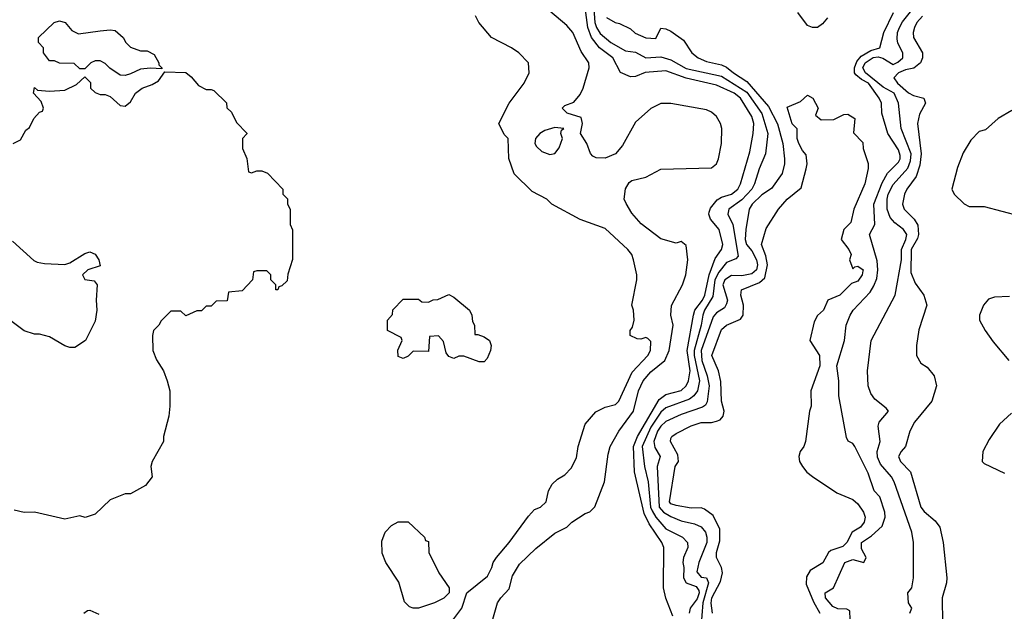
# Model space of a CAD drawing. Header units: inches. Extents: x 1793402 to 1900366, y 320852 to 470679.
# Tile 79 of 256: x 1865332 to 1869229, y 351557 to 353901. Entities that reach past the tile are written whole.
import ezdxf

# ---------------------------------------------------------------- set-up
doc = ezdxf.new("R2010")
doc.units = ezdxf.units.IN
doc.header["$MEASUREMENT"] = 0
doc.layers.add('B8365', color=7, linetype='Continuous')

msp = doc.modelspace()

# ---------------------------------------------------------------- linework, layer by layer
at = {"layer": 'B8365', "color": 4}
for points, elevation in [([(1868854.8, 351550), (1868862.8, 351570), (1868850.8, 351590), (1868847.3, 351630), (1868862.8, 351650), (1868870.6, 351689.4), (1868870.6, 351830), (1868863, 351870), (1868794, 352070), (1868782.4, 352090), (1868739.7, 352139.7), (1868727.3, 352167.3), (1868726.7, 352190), (1868738.3, 352230), (1868730.3, 352290), (1868733.7, 352306.3), (1868771, 352350), (1868762, 352362), (1868716.8, 352396.8), (1868700.5, 352420.5), (1868690.7, 352450), (1868688, 352510), (1868703, 352630), (1868798, 352810), (1868822.4, 352950), (1868822, 352990), (1868840.2, 353030), (1868843.1, 353050), (1868830.2, 353070.2), (1868795.5, 353095.5), (1868777.1, 353117.1), (1868766, 353150), (1868765.5, 353190), (1868770.3, 353210), (1868790, 353247.6), (1868847.8, 353312.2), (1868858, 353342), (1868860.2, 353370), (1868821.7, 353470), (1868810.4, 353570), (1868793.1, 353610), (1868750, 353634), (1868680.2, 353690), (1868669.4, 353710), (1868678.9, 353730), (1868710, 353751.2), (1868730, 353753.7), (1868748.7, 353748.7), (1868790, 353723.9), (1868807.9, 353732.1), (1868828.2, 353750), (1868828.2, 353770), (1868807.8, 353807.8), (1868804.8, 353824.8), (1868806, 353850), (1868814.3, 353870), (1868827, 353893), (1868950.2, 354050)], 172), ([(1867917.2, 351537.2), (1867889.5, 351609.5), (1867880.9, 351650), (1867881.6, 351810), (1867874, 351830), (1867823.1, 351903.1), (1867804.4, 351944.4), (1867765.1, 352110), (1867761.4, 352210), (1867777.3, 352250), (1867863.5, 352396.5), (1867890, 352415.6), (1867950, 352432.2), (1867969.8, 352450.2), (1867979.8, 352470), (1867985.7, 352510), (1867974, 352590), (1867999, 352730), (1868005, 352750), (1868035.2, 352790), (1868044.2, 352810), (1868060.6, 352890), (1868085.2, 352954.8), (1868109.6, 352990), (1868115.6, 353010), (1868101.1, 353070), (1868066.2, 353110), (1868059.4, 353130), (1868061.3, 353138.7), (1868065.9, 353154.1), (1868092.7, 353187.3), (1868110, 353197.8), (1868150, 353210.3), (1868174, 353230), (1868185.4, 353250), (1868222.5, 353377.5), (1868235.8, 353450), (1868238.5, 353490), (1868230, 353518), (1868185.4, 353590), (1868160.5, 353610), (1868090, 353641.6), (1867969.9, 353669.9), (1867890, 353698), (1867808, 353692), (1867770, 353675.3), (1867750, 353674), (1867710, 353692), (1867679.8, 353750), (1867627.4, 353790), (1867595.3, 353830), (1867581, 353870), (1867569.8, 353949.8)], 176), ([(1867603.1, 353963.1), (1867609, 353890), (1867615.1, 353870), (1867630, 353846), (1867672.3, 353810), (1867730, 353777), (1867770, 353772), (1867810, 353749.7), (1867870, 353753.6), (1867910, 353741.3), (1867970, 353707.7), (1868110, 353677.2), (1868210, 353613.8), (1868269.8, 353529.9), (1868293.5, 353450), (1868284.7, 353370), (1868259.7, 353310), (1868241.1, 353250), (1868229.7, 353230), (1868190, 353187.4), (1868139.5, 353150), (1868135.6, 353130), (1868154.3, 353090), (1868175.8, 352964.2), (1868166.6, 352953.4), (1868130, 352939), (1868099, 352901), (1868083.9, 352870), (1868076, 352804), (1868042.2, 352750), (1868035.5, 352730), (1868029.8, 352690), (1868001.2, 352590), (1868001.2, 352570), (1868022.2, 352470), (1868014.8, 352430), (1868000.5, 352410), (1867982.7, 352397.3), (1867890, 352363.1), (1867870, 352346.3), (1867830, 352286), (1867795.8, 352210), (1867804.5, 352130), (1867819.3, 352070), (1867829.1, 351970), (1867834.9, 351954.9), (1867849.9, 351929.9), (1867890, 351884), (1867956, 351850), (1867975.1, 351830), (1867977, 351810), (1867959.6, 351770), (1867956.9, 351750), (1867961.1, 351730), (1867959.1, 351690), (1867969.5, 351670), (1868010, 351655.5), (1868019.7, 351639.7), (1868021.5, 351630), (1868013.3, 351606.7), (1867985.7, 351570), (1867982.3, 351550)], 172), ([(1867030, 351501), (1867082, 351570), (1867102, 351630), (1867183.3, 351696.7), (1867200.9, 351730), (1867206, 351750), (1867219.3, 351770), (1867269.3, 351830), (1867345.6, 351934.4), (1867370, 351960.7), (1867393.2, 351970), (1867416.2, 351990), (1867425.4, 352034.6), (1867439.3, 352060.7), (1867460.2, 352079.8), (1867490, 352098), (1867515.5, 352124.5), (1867535.5, 352164.5), (1867542.7, 352210), (1867570, 352298), (1867612.9, 352347.1), (1867650, 352366), (1867690, 352376), (1867704, 352390), (1867756.1, 352503.9), (1867818, 352570), (1867829.2, 352590), (1867830, 352626), (1867818, 352638), (1867810, 352642), (1867790, 352635.3), (1867776.4, 352636.4), (1867748, 352650), (1867748, 352670), (1867757.2, 352682.8), (1867764, 352710), (1867762, 352750), (1867755.3, 352770), (1867775.3, 352870), (1867775.3, 352890), (1867762, 352950), (1867755.3, 352970), (1867739, 352990), (1867650, 353073.2), (1867550, 353108.7), (1867438, 353170), (1867418, 353190), (1867360.2, 353220.2), (1867288.7, 353290), (1867268.7, 353351.3), (1867266, 353430), (1867250, 353446), (1867229, 353490), (1867269, 353570), (1867328.7, 353650), (1867348, 353690), (1867346, 353730), (1867308, 353770), (1867278, 353790), (1867199, 353830), (1867149, 353890), (1867136.5, 353916.5)], 188), ([(1867189.5, 351470.5), (1867223.7, 351590), (1867236, 351610), (1867270, 351646), (1867282, 351698), (1867310, 351744), (1867374.9, 351805.1), (1867450, 351866.8), (1867498, 351890), (1867518, 351910), (1867570, 351944.7), (1867588.9, 351951.1), (1867608.9, 351971.1), (1867647, 352070), (1867661, 352179), (1867669.6, 352210.4), (1867703.6, 352270), (1867761, 352350), (1867780.9, 352430), (1867799.8, 352470), (1867830, 352505.7), (1867886, 352550), (1867902.6, 352590), (1867918.2, 352690), (1867909.8, 352730), (1867911.6, 352768.4), (1867955.4, 352850), (1867969.4, 352889.4), (1867976.2, 352950), (1867970, 353006), (1867950, 353022), (1867930, 353015.3), (1867870, 353033.2), (1867791.9, 353091.9), (1867754.8, 353134.8), (1867732.1, 353172.1), (1867725.2, 353190), (1867729.6, 353230.4), (1867744.7, 353255.3), (1867755.6, 353264.4), (1867810, 353277), (1867870, 353308.8), (1868070, 353313.4), (1868089.6, 353330.4), (1868097.6, 353350), (1868109.6, 353410), (1868111.6, 353470), (1868106.6, 353490), (1868090, 353517.2), (1868070, 353535.1), (1868050, 353543.7), (1867910, 353569.5), (1867870, 353569.5), (1867830, 353549.4), (1867770, 353495.1), (1867717.4, 353402.6), (1867690.3, 353369.7), (1867650, 353352), (1867613.8, 353353.8), (1867600.8, 353360.8), (1867591.3, 353371.3), (1867577.4, 353410), (1867551.2, 353450), (1867559.7, 353490), (1867554, 353514), (1867499.3, 353530), (1867479, 353550), (1867490, 353561), (1867525.6, 353574.4), (1867550, 353604.7), (1867562.7, 353630), (1867586.6, 353710), (1867584.5, 353730), (1867554.6, 353774.6), (1867521.1, 353850), (1867497.4, 353877.4), (1867430, 353934.5)], 184), ([(1867655.1, 353910), (1867689.2, 353890), (1867706.5, 353886.5), (1867750, 353865.2), (1867768.2, 353848.2), (1867810.4, 353829.6), (1867850, 353827), (1867870, 353868), (1867890, 353865.2), (1867910, 353855.1), (1867959.5, 353819.5), (1867992, 353770), (1868017, 353750), (1868050, 353734.7), (1868110, 353722.4), (1868130, 353713.1), (1868156.9, 353690), (1868210, 353655.4), (1868296.6, 353556.6), (1868331.2, 353488.8), (1868352.4, 353410), (1868359.5, 353350), (1868359.5, 353330), (1868350, 353292), (1868308.1, 353231.9), (1868270, 353206.7), (1868231.5, 353170), (1868219.7, 353150), (1868206, 353070), (1868203.9, 353030), (1868208.4, 353010), (1868230, 352984.7), (1868248.8, 352950), (1868252.4, 352930), (1868248.4, 352910), (1868230, 352893.8), (1868190, 352886), (1868150, 352887.2), (1868123.5, 352870), (1868114.7, 352850), (1868134, 352790), (1868130, 352774.8), (1868121.3, 352758.7), (1868090, 352739.5), (1868076.6, 352723.4), (1868029.9, 352590), (1868032.3, 352550), (1868053.6, 352490), (1868060.8, 352450), (1868052.6, 352387.4), (1868046.6, 352373.4), (1868034.5, 352365.5), (1867950, 352336.5), (1867890, 352308.8), (1867870, 352290.3), (1867856.8, 352270), (1867842.7, 352230), (1867846.1, 352206.1), (1867866.6, 352170), (1867855.1, 352130), (1867862.9, 351970), (1867879.7, 351950), (1867910, 351932.1), (1867950, 351915.8), (1868003.7, 351903.7), (1868030, 351891.3), (1868046.3, 351870), (1868052.3, 351850), (1868052.1, 351830), (1868020.5, 351750), (1868012.7, 351712.7), (1868030, 351692.7), (1868050, 351689.4), (1868058.5, 351670), (1868035.6, 351590), (1868028.7, 351490)], 168), ([(1868530, 353907.7), (1868510, 353884.9), (1868490, 353870.5), (1868470, 353870.5), (1868450, 353877.3), (1868412.7, 353930)], 168), ([(1868620.5, 351490), (1868618.5, 351558.5), (1868605.5, 351565.5), (1868570, 351566.5), (1868550, 351576.4), (1868521.3, 351610), (1868520.7, 351630), (1868553.4, 351650), (1868598, 351750), (1868630, 351762), (1868674, 351750), (1868682, 351770), (1868664.5, 351804.5), (1868663.8, 351830), (1868703.4, 351856.6), (1868745.8, 351894.2), (1868758, 351930), (1868757.1, 351950), (1868736.3, 352010), (1868714.8, 352034.8), (1868690, 352104.7), (1868638, 352210), (1868630, 352222), (1868611.6, 352231.6), (1868605.4, 352245.4), (1868574.8, 352410), (1868574.8, 352470), (1868566.8, 352530), (1868597.3, 352630), (1868602.8, 352690), (1868618.8, 352730), (1868631, 352750), (1868698.2, 352821.8), (1868713.6, 352846.4), (1868724.2, 352875.8), (1868729.1, 352910), (1868725.7, 352945.7), (1868696.3, 353050), (1868716.4, 353090), (1868712.7, 353170), (1868745.5, 353254.5), (1868767.5, 353292.5), (1868810, 353337), (1868816.9, 353350), (1868817.3, 353362.7), (1868810, 353385.5), (1868768.7, 353450), (1868744.6, 353530), (1868743.1, 353570), (1868734.4, 353590), (1868691.3, 353650), (1868663.9, 353663.9), (1868641.9, 353681.9), (1868636.9, 353690), (1868636.5, 353710), (1868645.1, 353734.9), (1868663, 353757), (1868701.7, 353778.3), (1868737.1, 353790), (1868752.9, 353850), (1868790.2, 353929.8)], 168), ([(1868905.3, 353914.7), (1868883.7, 353890), (1868873.7, 353870), (1868868.7, 353850), (1868870.4, 353830), (1868905.7, 353770), (1868906, 353750), (1868898, 353730), (1868870.7, 353709.3), (1868837.7, 353702.3), (1868810.4, 353690), (1868792.7, 353670), (1868806.4, 353650), (1868850, 353611.4), (1868870, 353601.1), (1868910.7, 353590), (1868917.3, 353570), (1868893.8, 353526.2), (1868886, 353490), (1868899.7, 353370), (1868895.2, 353324.8), (1868880.4, 353279.6), (1868843.1, 353230), (1868833.7, 353210), (1868826.4, 353170), (1868832.7, 353150), (1868873, 353110), (1868886.5, 353086.5), (1868889.2, 353050), (1868885.6, 353034.4), (1868861.1, 352990), (1868859.8, 352899.8), (1868877.1, 352857.1), (1868910.4, 352810), (1868922.8, 352770), (1868891.6, 352671.6), (1868882, 352610), (1868882, 352570), (1868899.6, 352539.6), (1868923.6, 352523.6), (1868951.3, 352490), (1868961, 352450), (1868942.8, 352390), (1868873.8, 352306.2), (1868855.5, 352270), (1868838.8, 352210), (1868821, 352190), (1868810.8, 352170), (1868818.8, 352150), (1868858, 352110), (1868899.3, 351970), (1868911.9, 351951.9), (1868955.6, 351915.6), (1868974, 351890), (1868987.3, 351830), (1869002, 351690), (1869000.5, 351670), (1868984, 351610), (1868984.7, 351510)], 176), ([(1865306, 353410), (1865334.6, 353425.4), (1865356.4, 353463.6), (1865370, 353474), (1865388, 353510), (1865410, 353534), (1865422, 353538), (1865426, 353550), (1865416.4, 353576.4), (1865386, 353610), (1865390, 353632), (1865402, 353622), (1865450, 353618), (1865510, 353622), (1865556.4, 353643.6), (1865590, 353674), (1865611.6, 353651.6), (1865612, 353630), (1865630, 353612), (1865650, 353604.7), (1865670, 353604.7), (1865690, 353596), (1865730, 353561), (1865750, 353558), (1865770, 353576), (1865789.7, 353610.4), (1865817.2, 353630), (1865855.9, 353644.1), (1865881.2, 353658.8), (1865906, 353694), (1865988.9, 353691.1), (1866010, 353674), (1866039.6, 353639.6), (1866070, 353624.7), (1866090, 353624.7), (1866099.8, 353619.8), (1866150, 353572), (1866152, 353552), (1866170, 353534), (1866190, 353494), (1866231.6, 353451.6), (1866231.6, 353448.4), (1866214, 353430), (1866214, 353390), (1866231.6, 353351.6), (1866238, 353298), (1866250, 353294), (1866270, 353302), (1866290, 353302), (1866312.7, 353292.7), (1866374, 353230), (1866374, 353210), (1866391.6, 353191.6), (1866392, 353170), (1866402, 353150), (1866402, 353090), (1866411.6, 353068.4), (1866411.3, 352951.3), (1866392.7, 352892.7), (1866390, 352866), (1866370, 352846), (1866358, 352842), (1866354, 352830), (1866346, 352830), (1866346, 352850), (1866326, 352870), (1866326, 352890), (1866310, 352906), (1866270, 352906), (1866258, 352902), (1866254, 352870), (1866212.7, 352827.3), (1866158, 352822), (1866152.7, 352787.3), (1866110, 352786), (1866090, 352766), (1866070, 352766), (1866052, 352748), (1866032.7, 352747.3), (1865990, 352728), (1865970, 352746), (1865930, 352746), (1865891.6, 352708.4), (1865882, 352690), (1865862, 352670), (1865858, 352650), (1865858.8, 352590), (1865873.7, 352553.7), (1865901, 352510), (1865916, 352470), (1865926, 352430), (1865926, 352370), (1865922.8, 352330), (1865901, 352250), (1865901, 352230), (1865856, 352150), (1865851.3, 352130), (1865856, 352090), (1865830, 352055.3), (1865770, 352022), (1865750, 352022), (1865690, 351998), (1865630, 351942), (1865590.9, 351929.1), (1865570, 351935.3), (1865510, 351922), (1865390, 351949.2), (1865349, 351949), (1865310, 351958)], 188), ([(1868074.7, 351550), (1868068.9, 351588.9), (1868071.3, 351610), (1868105.5, 351674.5), (1868114.3, 351710), (1868109.7, 351730), (1868089.6, 351770), (1868089.7, 351790), (1868103.8, 351836.2), (1868103, 351883), (1868076.6, 351936.6), (1868042, 351962), (1868030, 351966.6), (1867990, 351965.6), (1867930, 351975.6), (1867910, 351982.9), (1867904.2, 351990), (1867926, 352130), (1867939.3, 352150), (1867937.2, 352177.2), (1867907.6, 352230), (1867910, 352242), (1867913.2, 352250), (1867930, 352262), (1867990, 352292.4), (1868030, 352305.5), (1868070, 352305.5), (1868089.7, 352310.3), (1868104.4, 352315.6), (1868117, 352330), (1868120.5, 352350), (1868109.7, 352390), (1868107, 352467), (1868098, 352510), (1868072.3, 352570), (1868110, 352673.4), (1868130, 352690.4), (1868185.2, 352714.8), (1868195.3, 352730), (1868197.2, 352770), (1868186.6, 352810), (1868189.4, 352830), (1868260.5, 352859.5), (1868282, 352878), (1868292, 352930), (1868285.6, 352965.6), (1868268.2, 353010), (1868286.7, 353073.3), (1868336, 353150), (1868369.4, 353190), (1868425.6, 353234.4), (1868445.2, 353310), (1868449.2, 353330), (1868445.2, 353365.2), (1868430, 353382), (1868416, 353410), (1868409.5, 353430.5), (1868409.1, 353469.1), (1868390, 353488.7), (1868370, 353554), (1868423.1, 353576.9), (1868450, 353602), (1868472, 353590), (1868492, 353550), (1868482, 353522), (1868504.7, 353504.7), (1868554.6, 353505.4), (1868594.6, 353525.4), (1868610, 353526), (1868638, 353510), (1868632.7, 353452.7), (1868670, 353414), (1868671.3, 353390), (1868691, 353331), (1868690.8, 353310.8), (1868677.3, 353250), (1868634, 353150), (1868622, 353098), (1868594.8, 353070), (1868584, 353030), (1868614, 352990), (1868622.8, 352970), (1868616, 352950), (1868630, 352914), (1868638, 352922), (1868650, 352924.7), (1868670.4, 352910.4), (1868670, 352906), (1868667.3, 352890), (1868650, 352864.5), (1868624.5, 352855.5), (1868578.8, 352810), (1868530.6, 352789.4), (1868514, 352750), (1868490.5, 352729.5), (1868476.3, 352703.7), (1868459.1, 352630), (1868498.4, 352570), (1868498.7, 352530), (1868463.8, 352430), (1868464.9, 352370), (1868458, 352350), (1868442.8, 352230), (1868436, 352210), (1868420.7, 352190), (1868416.3, 352170), (1868419.1, 352150), (1868430, 352131), (1868448.2, 352108.2), (1868470.4, 352090.4), (1868566.9, 352026.9), (1868630, 352000.4), (1868650, 351983), (1868672.2, 351950), (1868678.4, 351930), (1868675.3, 351910), (1868660.5, 351890), (1868627.7, 351870), (1868606, 351830), (1868590, 351814), (1868542.5, 351797.5), (1868533.4, 351790), (1868511.5, 351748.4), (1868461.5, 351718.5), (1868446, 351694), (1868445.1, 351665.1), (1868474.7, 351594.7), (1868499.3, 351550)], 164), ([(1869258.8, 353541.2), (1869204.7, 353510), (1869155.3, 353464.7), (1869130, 353458), (1869096.9, 353423.1), (1869067.1, 353372.9), (1869044.5, 353315.5), (1869022, 353230), (1869031.3, 353210), (1869070, 353171), (1869090, 353160.7), (1869150, 353160.4), (1869290, 353124)], 184), ([(1865303.4, 353023.4), (1865387.2, 352947.2), (1865400.7, 352940.7), (1865430, 352934.9), (1865510, 352930.6), (1865530, 352937.3), (1865590, 352974.8), (1865610, 352981), (1865630, 352972), (1865644.7, 352950), (1865650, 352926), (1865602, 352910), (1865581, 352890), (1865590, 352872), (1865626.4, 352866.4), (1865638.8, 352850), (1865634, 352790), (1865637.3, 352750), (1865630, 352706), (1865592, 352630), (1865550, 352602), (1865530, 352602), (1865510, 352608.7), (1865450, 352644), (1865410, 352655.3), (1865390, 352655.3), (1865350, 352668.7), (1865292.1, 352712.1)], 184), ([(1869250, 352804.5), (1869190, 352802), (1869166.6, 352793.4), (1869147.3, 352770), (1869130.8, 352730), (1869130.8, 352710), (1869154, 352670), (1869184.7, 352624.7), (1869247.7, 352550)], 184), ([(1869258.5, 352341.5), (1869210, 352298), (1869170, 352238), (1869144.7, 352190), (1869142, 352150), (1869150, 352142), (1869230, 352104.7)], 184), ([(1865586, 351550), (1865600.4, 351559.6), (1865610, 351562), (1865645.4, 351545.4)], 188)]:
    msp.add_lwpolyline(points, dxfattribs=dict(at, elevation=elevation))
at = {"layer": 'B8365', "color": 4, "elevation": 188}
for points in [[(1865564.7, 353844.7), (1865650, 353857.3), (1865690, 353861), (1865710, 353858), (1865742, 353830), (1865752, 353810), (1865770, 353792), (1865810, 353778), (1865836.9, 353776.9), (1865863.6, 353763.6), (1865882, 353730), (1865882, 353722), (1865894, 353710), (1865894, 353706), (1865849.4, 353709.4), (1865810, 353705.1), (1865770, 353687), (1865750, 353679.3), (1865730, 353681.2), (1865689.1, 353709.1), (1865670, 353728), (1865650, 353738), (1865630, 353738), (1865614, 353730), (1865590, 353706), (1865570, 353706), (1865547.3, 353727.3), (1865490, 353729.2), (1865470, 353738), (1865450, 353738), (1865426, 353770), (1865426, 353790), (1865406, 353810), (1865406, 353830), (1865468, 353890), (1865490, 353896), (1865512, 353890), (1865538, 353858)], [(1867450, 353473.2), (1867410, 353461.3), (1867390.6, 353450), (1867373, 353430), (1867370.7, 353410), (1867378, 353398), (1867399.1, 353379.1), (1867430, 353366.8), (1867450, 353371), (1867467.3, 353392.7), (1867480.9, 353430), (1867474, 353450), (1867476.4, 353463.6), (1867486, 353470)], [(1867134, 352654), (1867146, 352654), (1867170, 352644.7), (1867191.3, 352630), (1867198, 352610), (1867196, 352590), (1867182, 352558), (1867170, 352546), (1867150, 352546), (1867090, 352568), (1867070, 352568), (1867050, 352558), (1867030, 352566), (1867020.4, 352580.4), (1867010, 352626), (1866990, 352648), (1866954, 352646), (1866950, 352586), (1866890, 352588), (1866870, 352568), (1866850, 352558), (1866830, 352566), (1866828.9, 352591.1), (1866846, 352630), (1866842, 352642), (1866788, 352670), (1866788, 352710), (1866807.3, 352732.7), (1866808.4, 352751.6), (1866850, 352794), (1866910, 352794), (1866923.6, 352783.6), (1866950, 352782), (1866968.4, 352791.6), (1866987.3, 352792.7), (1867030, 352812), (1867050, 352802), (1867112, 352750), (1867122, 352730), (1867124.7, 352704.7), (1867132, 352690)], [(1866910, 351569), (1866889.1, 351569.1), (1866874.6, 351574.6), (1866854.6, 351594.6), (1866832.9, 351672.9), (1866781.2, 351750), (1866767.2, 351787.2), (1866765.6, 351834.4), (1866779, 351870), (1866803.1, 351896.9), (1866830, 351912), (1866870, 351911.3), (1866934, 351850), (1866938, 351838), (1866950, 351834), (1866952, 351790), (1866991.3, 351710), (1867031.3, 351650), (1867032, 351630), (1867010.9, 351609.1), (1866974, 351590)]]:
    msp.add_lwpolyline(points, close=True, dxfattribs=at)

doc.saveas('drawing.dxf')
